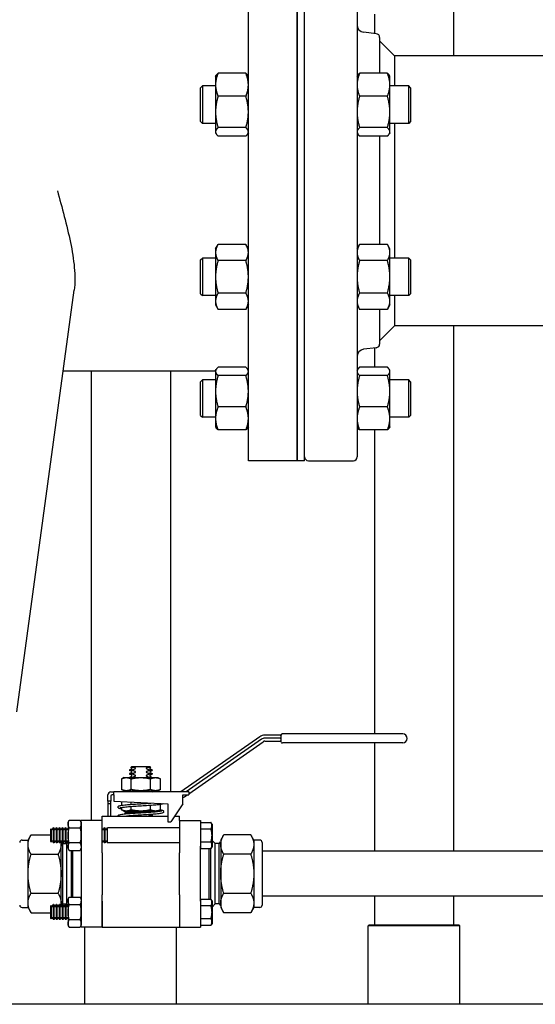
# Paper-space layout 'SHEET_3' of a CAD drawing. Header units: inches. Extents: x 3 to 360, y 8 to 227.
# Tile 96 of 117: x 214.54 to 223.13, y 154.83 to 171.24. Entities that reach past the tile are written whole.
import ezdxf

# ---------------------------------------------------------------- set-up
doc = ezdxf.new("R2010")
doc.units = ezdxf.units.IN
doc.header["$LTSCALE"] = 10.666667
doc.header["$MEASUREMENT"] = 0
doc.layers.get('0').update_dxf_attribs({"lineweight": 25})

psp = doc.layouts.new('SHEET_3')

# ---------------------------------------------------------------- linework, layer by layer
for p, q in [((221.77, 174.182), (221.77, 170.64)), ((218.349, 163.89), (218.349, 172.89)), ((219.161, 172.89), (219.161, 163.89)), ((219.161, 163.89), (219.161, 172.89)), ((219.286, 163.89), (219.286, 172.89)), ((220.161, 172.827), (220.161, 163.952)), ((220.45, 171.331), (220.45, 171.01)), ((220.481, 171.007), (220.271, 171.032)), ((220.536, 170.945), (220.536, 170.348)), ((220.786, 170.64), (220.536, 170.89)), ((223.499, 170.64), (220.786, 170.64)), ((220.786, 170.64), (220.786, 170.137)), ((217.802, 170.293), (217.811, 170.31)), ((217.802, 170.293), (217.802, 170.156)), ((218.307, 170.348), (217.844, 170.348)), ((218.349, 170.293), (218.339, 170.31)), ((220.161, 170.293), (220.171, 170.31)), ((220.666, 170.348), (220.203, 170.348)), ((220.708, 170.293), (220.699, 170.31)), ((220.708, 170.156), (220.708, 170.293)), ((217.552, 170.106), (217.583, 170.137)), ((217.552, 169.543), (217.552, 170.106)), ((217.583, 170.137), (217.583, 169.512)), ((217.802, 170.137), (217.583, 170.137)), ((217.802, 170.156), (217.802, 169.703)), ((220.708, 169.703), (220.708, 170.156)), ((221.021, 170.137), (220.708, 170.137)), ((221.021, 169.512), (221.021, 170.137)), ((221.052, 170.106), (221.021, 170.137)), ((221.052, 170.106), (221.052, 169.543)), ((218.307, 169.965), (217.844, 169.965)), ((220.666, 169.965), (220.203, 169.965)), ((217.802, 169.703), (217.802, 169.372)), ((220.708, 169.372), (220.708, 169.703)), ((217.552, 169.543), (217.583, 169.512)), ((217.802, 169.512), (217.583, 169.512)), ((218.307, 169.442), (217.844, 169.442)), ((220.666, 169.442), (220.203, 169.442)), ((221.021, 169.512), (220.708, 169.512)), ((220.786, 169.512), (220.786, 168.39)), ((221.052, 169.543), (221.021, 169.512)), ((217.802, 169.372), (217.802, 169.356)), ((217.802, 169.356), (217.811, 169.339)), ((218.307, 169.302), (217.844, 169.302)), ((218.349, 169.356), (218.339, 169.339)), ((220.161, 169.356), (220.171, 169.339)), ((220.666, 169.302), (220.203, 169.302)), ((220.536, 169.302), (220.536, 167.496)), ((220.708, 169.356), (220.699, 169.339)), ((220.708, 169.356), (220.708, 169.372)), ((220.786, 168.39), (220.786, 167.267)), ((217.802, 167.423), (217.844, 167.496)), ((218.307, 167.496), (217.844, 167.496)), ((218.349, 167.423), (218.307, 167.496)), ((220.161, 167.423), (220.203, 167.496)), ((220.666, 167.496), (220.203, 167.496)), ((220.708, 167.423), (220.666, 167.496)), ((217.552, 167.236), (217.583, 167.267)), ((217.583, 167.267), (217.583, 166.642)), ((217.802, 167.267), (217.583, 167.267)), ((217.802, 167.423), (217.802, 167.361)), ((217.802, 167.361), (217.802, 166.955)), ((220.708, 167.361), (220.708, 167.423)), ((220.708, 166.955), (220.708, 167.361)), ((221.021, 167.267), (220.708, 167.267)), ((221.021, 166.642), (221.021, 167.267)), ((221.052, 167.236), (221.021, 167.267)), ((217.552, 166.673), (217.552, 167.236)), ((218.307, 167.225), (217.844, 167.225)), ((220.666, 167.225), (220.203, 167.225)), ((221.052, 167.236), (221.052, 166.673)), ((217.802, 166.955), (217.802, 166.549)), ((220.708, 166.549), (220.708, 166.955)), ((214.492, 159.701), (215.445, 166.731)), ((217.552, 166.673), (217.583, 166.642)), ((217.802, 166.642), (217.583, 166.642)), ((218.307, 166.684), (217.844, 166.684)), ((220.666, 166.684), (220.203, 166.684)), ((221.021, 166.642), (220.708, 166.642)), ((220.786, 166.642), (220.786, 166.14)), ((221.052, 166.673), (221.021, 166.642)), ((217.802, 166.549), (217.802, 166.486)), ((217.802, 166.486), (217.844, 166.413)), ((218.349, 166.486), (218.307, 166.413)), ((220.161, 166.486), (220.203, 166.413)), ((220.708, 166.486), (220.666, 166.413)), ((220.708, 166.486), (220.708, 166.549)), ((218.307, 166.413), (217.844, 166.413)), ((220.666, 166.413), (220.203, 166.413)), ((220.536, 166.413), (220.536, 165.835)), ((220.786, 166.14), (220.536, 165.89)), ((223.598, 166.14), (220.786, 166.14)), ((221.77, 166.14), (221.77, 157.379)), ((220.481, 165.773), (220.271, 165.747)), ((220.45, 165.769), (220.45, 165.448)), ((215.263, 165.39), (217.802, 165.39)), ((215.729, 165.39), (215.729, 157.894)), ((217.049, 165.39), (217.049, 158.368)), ((217.802, 165.394), (217.811, 165.41)), ((217.802, 165.394), (217.802, 165.378)), ((217.802, 165.378), (217.802, 165.046)), ((218.307, 165.448), (217.844, 165.448)), ((218.307, 165.308), (217.844, 165.308)), ((218.349, 165.394), (218.339, 165.41)), ((220.161, 165.394), (220.171, 165.41)), ((220.666, 165.448), (220.203, 165.448)), ((220.666, 165.308), (220.203, 165.308)), ((220.708, 165.394), (220.699, 165.41)), ((220.708, 165.378), (220.708, 165.394)), ((220.708, 165.046), (220.708, 165.378)), ((217.552, 165.206), (217.583, 165.238)), ((217.552, 164.644), (217.552, 165.206)), ((217.583, 165.238), (217.583, 164.613)), ((217.802, 165.238), (217.583, 165.238)), ((221.021, 165.238), (220.708, 165.238)), ((221.021, 164.613), (221.021, 165.238)), ((221.052, 165.206), (221.021, 165.238)), ((221.052, 165.206), (221.052, 164.644)), ((217.802, 165.046), (217.802, 164.594)), ((220.708, 164.594), (220.708, 165.046)), ((217.552, 164.644), (217.583, 164.613)), ((218.307, 164.785), (217.844, 164.785)), ((220.666, 164.785), (220.203, 164.785)), ((221.052, 164.644), (221.021, 164.613)), ((217.802, 164.613), (217.583, 164.613)), ((217.802, 164.594), (217.802, 164.456)), ((221.021, 164.613), (220.708, 164.613)), ((220.708, 164.456), (220.708, 164.594)), ((217.802, 164.456), (217.811, 164.44)), ((218.307, 164.402), (217.844, 164.402)), ((218.349, 164.456), (218.339, 164.44)), ((220.161, 164.456), (220.171, 164.44)), ((220.666, 164.402), (220.203, 164.402)), ((220.45, 164.402), (220.45, 159.334)), ((220.708, 164.456), (220.699, 164.44)), ((219.161, 163.89), (218.349, 163.89)), ((219.286, 163.89), (219.161, 163.89)), ((219.349, 163.89), (220.099, 163.89)), ((218.538, 159.287), (217.226, 158.368)), ((218.567, 159.246), (217.313, 158.368)), ((218.878, 159.314), (218.624, 159.314)), ((218.878, 159.264), (218.624, 159.264)), ((218.898, 159.205), (218.898, 159.314)), ((220.923, 159.334), (218.918, 159.334)), ((217.358, 158.338), (218.596, 159.205)), ((218.624, 159.214), (218.878, 159.214)), ((220.923, 159.184), (218.917, 159.184)), ((220.45, 159.184), (220.45, 157.379)), ((216.404, 158.755), (216.37, 158.735)), ((216.37, 158.735), (216.414, 158.735)), ((216.37, 158.735), (216.37, 158.727)), ((216.408, 158.794), (216.392, 158.777)), ((216.443, 158.777), (216.392, 158.777)), ((216.404, 158.77), (216.392, 158.777)), ((216.408, 158.794), (216.469, 158.794)), ((216.414, 158.727), (216.414, 158.735)), ((216.469, 158.794), (216.646, 158.794)), ((216.646, 158.794), (216.707, 158.794)), ((216.723, 158.777), (216.672, 158.777)), ((216.702, 158.735), (216.702, 158.727)), ((216.702, 158.735), (216.745, 158.735)), ((216.707, 158.794), (216.723, 158.777)), ((216.711, 158.77), (216.723, 158.777)), ((216.711, 158.755), (216.745, 158.735)), ((216.745, 158.735), (216.745, 158.727)), ((216.276, 158.607), (216.232, 158.586)), ((216.232, 158.586), (216.232, 158.408)), ((216.276, 158.607), (216.839, 158.607)), ((216.414, 158.727), (216.37, 158.727)), ((216.404, 158.708), (216.37, 158.727)), ((216.404, 158.692), (216.37, 158.673)), ((216.37, 158.673), (216.414, 158.673)), ((216.37, 158.673), (216.37, 158.665)), ((216.414, 158.665), (216.37, 158.665)), ((216.404, 158.645), (216.37, 158.665)), ((216.404, 158.63), (216.37, 158.61)), ((216.37, 158.61), (216.414, 158.61)), ((216.37, 158.61), (216.37, 158.607)), ((216.395, 158.408), (216.395, 158.586)), ((216.414, 158.665), (216.414, 158.673)), ((216.414, 158.607), (216.414, 158.61)), ((216.745, 158.727), (216.702, 158.727)), ((216.702, 158.673), (216.702, 158.665)), ((216.702, 158.673), (216.745, 158.673)), ((216.745, 158.665), (216.702, 158.665)), ((216.702, 158.61), (216.702, 158.607)), ((216.702, 158.61), (216.745, 158.61)), ((216.711, 158.708), (216.745, 158.727)), ((216.711, 158.692), (216.745, 158.673)), ((216.711, 158.645), (216.745, 158.665)), ((216.711, 158.63), (216.745, 158.61)), ((216.72, 158.408), (216.72, 158.586)), ((216.745, 158.673), (216.745, 158.665)), ((216.745, 158.61), (216.745, 158.607)), ((216.839, 158.607), (216.883, 158.586)), ((216.883, 158.408), (216.883, 158.586)), ((216.276, 158.388), (216.232, 158.408)), ((216.839, 158.388), (216.883, 158.408)), ((216.008, 158.215), (216.008, 158.318)), ((216.058, 158.368), (216.108, 158.368)), ((216.058, 158.298), (216.058, 158.215)), ((216.108, 158.318), (216.078, 158.318)), ((216.108, 158.318), (216.108, 158.368)), ((217.358, 158.368), (216.108, 158.368)), ((216.108, 158.318), (216.108, 158.215)), ((216.276, 158.388), (216.839, 158.388)), ((216.288, 158.378), (216.288, 158.388)), ((216.828, 158.378), (216.288, 158.378)), ((216.358, 158.368), (216.288, 158.378)), ((216.758, 158.368), (216.828, 158.378)), ((216.828, 158.378), (216.828, 158.388)), ((217.258, 158.168), (217.258, 158.318)), ((217.258, 158.318), (217.358, 158.318)), ((217.283, 158.286), (217.329, 158.318)), ((217.358, 158.368), (217.358, 158.318)), ((216.008, 158.215), (216.008, 158.168)), ((216.058, 158.215), (216.008, 158.215)), ((216.008, 158.168), (216.008, 157.964)), ((216.058, 158.168), (216.008, 158.168)), ((216.058, 158.168), (216.058, 158.215)), ((216.058, 157.964), (216.058, 158.168)), ((216.108, 158.215), (217.008, 158.168)), ((216.232, 158.209), (216.232, 158.145)), ((216.232, 158.104), (216.232, 158.069)), ((216.395, 158.16), (216.395, 158.2)), ((216.395, 158.069), (216.395, 158.12)), ((216.72, 158.182), (216.72, 158.183)), ((216.72, 158.069), (216.72, 158.142)), ((216.883, 158.069), (216.883, 158.158)), ((217.008, 158.168), (217.008, 157.868)), ((217.258, 158.168), (217.058, 157.868)), ((215.913, 157.964), (217.008, 157.964)), ((215.913, 157.894), (215.913, 157.964)), ((216.276, 158.049), (216.232, 158.069)), ((216.276, 158.049), (216.839, 158.049)), ((216.288, 158.039), (216.288, 158.049)), ((216.798, 158.039), (216.288, 158.039)), ((216.358, 158.029), (216.288, 158.039)), ((216.358, 158.029), (216.288, 158.019)), ((216.288, 158.019), (216.52, 158.019)), ((216.288, 158.019), (216.288, 158.009)), ((216.288, 158.009), (216.377, 158.009)), ((216.358, 158.029), (216.669, 158.029)), ((216.669, 158.029), (216.358, 158.029)), ((216.394, 157.964), (216.384, 157.969)), ((216.702, 157.985), (216.745, 157.985)), ((216.702, 157.985), (216.702, 157.977)), ((216.745, 157.977), (216.702, 157.977)), ((216.722, 157.964), (216.745, 157.977)), ((216.731, 157.993), (216.745, 157.985)), ((216.745, 157.985), (216.745, 157.977)), ((216.828, 158.042), (216.828, 158.049)), ((216.839, 158.049), (216.883, 158.069)), ((217.122, 157.964), (217.203, 157.964)), ((217.203, 157.894), (217.203, 157.964)), ((215.053, 157.744), (215.064, 157.755)), ((215.053, 157.744), (215.053, 157.544)), ((215.064, 157.755), (215.064, 157.533)), ((215.071, 157.742), (215.064, 157.755)), ((215.084, 157.742), (215.099, 157.769)), ((215.099, 157.519), (215.099, 157.769)), ((215.106, 157.769), (215.099, 157.769)), ((215.106, 157.769), (215.106, 157.519)), ((215.121, 157.742), (215.106, 157.769)), ((215.134, 157.742), (215.149, 157.769)), ((215.149, 157.519), (215.149, 157.769)), ((215.156, 157.769), (215.149, 157.769)), ((215.156, 157.769), (215.156, 157.519)), ((215.171, 157.742), (215.156, 157.769)), ((215.184, 157.742), (215.199, 157.769)), ((215.199, 157.519), (215.199, 157.769)), ((215.206, 157.769), (215.199, 157.769)), ((215.206, 157.769), (215.206, 157.519)), ((215.221, 157.742), (215.206, 157.769)), ((215.234, 157.742), (215.249, 157.769)), ((215.249, 157.519), (215.249, 157.769)), ((215.256, 157.769), (215.249, 157.769)), ((215.256, 157.769), (215.256, 157.519)), ((215.271, 157.742), (215.256, 157.769)), ((215.284, 157.742), (215.299, 157.769)), ((215.299, 157.519), (215.299, 157.769)), ((215.306, 157.769), (215.299, 157.769)), ((215.306, 157.769), (215.306, 157.519)), ((215.321, 157.742), (215.306, 157.769)), ((215.334, 157.742), (215.344, 157.759)), ((215.344, 157.862), (215.363, 157.896)), ((215.344, 157.862), (215.344, 157.425)), ((215.363, 157.896), (215.543, 157.896)), ((215.363, 157.77), (215.543, 157.77)), ((215.563, 157.862), (215.543, 157.896)), ((215.563, 157.462), (215.563, 157.894)), ((215.913, 157.894), (215.563, 157.894)), ((215.563, 157.862), (215.563, 157.425)), ((215.563, 157.757), (215.563, 157.757)), ((215.913, 157.462), (215.913, 157.894)), ((215.921, 157.742), (215.913, 157.757)), ((215.934, 157.742), (215.949, 157.769)), ((215.949, 157.519), (215.949, 157.769)), ((215.956, 157.769), (215.949, 157.769)), ((215.956, 157.769), (215.956, 157.519)), ((215.971, 157.742), (215.956, 157.769)), ((215.984, 157.742), (215.999, 157.769)), ((215.999, 157.519), (215.999, 157.769)), ((217.203, 157.769), (215.999, 157.769)), ((217.008, 157.868), (217.058, 157.868)), ((217.203, 157.894), (217.203, 157.462)), ((217.203, 157.894), (217.553, 157.894)), ((217.553, 157.894), (217.553, 157.462)), ((217.553, 157.86), (217.726, 157.86)), ((217.553, 157.86), (217.553, 157.752)), ((217.553, 157.769), (217.553, 157.769)), ((217.553, 157.752), (217.726, 157.752)), ((217.553, 157.752), (217.553, 157.535)), ((217.743, 157.831), (217.726, 157.86)), ((217.743, 157.831), (217.743, 157.644)), ((214.676, 157.566), (214.726, 157.653)), ((214.726, 157.653), (215.053, 157.653)), ((217.743, 157.644), (217.743, 157.456)), ((217.888, 157.566), (217.938, 157.653)), ((218.389, 157.653), (217.938, 157.653)), ((218.44, 157.566), (218.389, 157.653)), ((214.578, 157.566), (214.676, 157.566)), ((214.676, 157.491), (214.676, 157.566)), ((214.676, 157.004), (214.676, 157.491)), ((215.053, 157.544), (215.064, 157.533)), ((215.071, 157.546), (215.064, 157.533)), ((215.084, 157.546), (215.099, 157.519)), ((215.106, 157.519), (215.099, 157.519)), ((215.121, 157.546), (215.106, 157.519)), ((215.134, 157.546), (215.149, 157.519)), ((215.156, 157.519), (215.149, 157.519)), ((215.171, 157.546), (215.156, 157.519)), ((215.184, 157.546), (215.199, 157.519)), ((215.206, 157.519), (215.199, 157.519)), ((215.221, 157.546), (215.206, 157.519)), ((215.228, 157.491), (215.228, 157.549)), ((215.228, 157.004), (215.228, 157.491)), ((215.251, 157.505), (215.233, 157.535)), ((215.234, 157.546), (215.249, 157.519)), ((215.256, 157.519), (215.249, 157.519)), ((215.251, 157.505), (215.251, 156.503)), ((215.251, 157.505), (215.257, 157.505)), ((215.271, 157.546), (215.256, 157.519)), ((215.257, 157.505), (215.259, 157.506)), ((215.257, 156.503), (215.257, 157.505)), ((215.259, 156.501), (215.259, 157.506)), ((215.259, 157.506), (215.319, 157.506)), ((215.284, 157.546), (215.299, 157.519)), ((215.306, 157.519), (215.299, 157.519)), ((215.321, 157.546), (215.306, 157.519)), ((215.319, 157.506), (215.343, 157.53)), ((215.319, 157.506), (215.319, 156.501)), ((215.334, 157.546), (215.344, 157.529)), ((215.344, 157.425), (215.363, 157.391)), ((215.543, 157.517), (215.363, 157.517)), ((215.563, 157.425), (215.543, 157.391)), ((215.563, 157.531), (215.563, 157.531)), ((215.563, 157.462), (215.563, 157.353)), ((215.921, 157.546), (215.913, 157.531)), ((215.913, 157.353), (215.913, 157.462)), ((215.934, 157.546), (215.949, 157.519)), ((215.956, 157.519), (215.949, 157.519)), ((215.971, 157.546), (215.956, 157.519)), ((215.984, 157.546), (215.999, 157.519)), ((217.203, 157.519), (215.999, 157.519)), ((217.203, 157.462), (217.203, 157.353)), ((217.553, 157.535), (217.726, 157.535)), ((217.553, 157.535), (217.553, 157.427)), ((217.553, 157.519), (217.553, 157.519)), ((217.553, 157.353), (217.553, 157.462)), ((217.553, 157.427), (217.726, 157.427)), ((217.696, 156.58), (217.696, 157.427)), ((217.716, 157.427), (217.716, 156.58)), ((217.743, 157.456), (217.726, 157.427)), ((217.796, 157.506), (217.743, 157.56)), ((217.796, 156.501), (217.796, 157.506)), ((217.857, 157.506), (217.796, 157.506)), ((217.857, 157.506), (217.857, 156.501)), ((217.858, 157.505), (217.857, 157.506)), ((217.858, 157.505), (217.858, 156.503)), ((217.865, 157.505), (217.858, 157.505)), ((217.865, 157.505), (217.882, 157.535)), ((217.865, 156.503), (217.865, 157.505)), ((217.888, 157.566), (217.888, 157.491)), ((217.888, 157.491), (217.888, 157.004)), ((218.44, 157.566), (218.44, 157.491)), ((218.538, 157.566), (218.44, 157.566)), ((218.44, 157.491), (218.44, 157.004)), ((218.578, 157.526), (218.578, 156.481)), ((214.726, 157.328), (215.177, 157.328)), ((215.363, 157.391), (215.543, 157.391)), ((215.399, 156.616), (215.399, 157.391)), ((215.419, 157.391), (215.419, 156.616)), ((215.563, 157.353), (215.563, 156.654)), ((215.913, 157.353), (215.913, 156.654)), ((217.203, 156.654), (217.203, 157.353)), ((217.553, 156.654), (217.553, 157.353)), ((218.389, 157.328), (217.938, 157.328)), ((227.679, 157.379), (218.578, 157.379)), ((214.676, 156.517), (214.676, 157.004)), ((215.228, 156.517), (215.228, 157.004)), ((217.888, 157.004), (217.888, 156.517)), ((218.44, 157.004), (218.44, 156.517)), ((214.726, 156.679), (215.177, 156.679)), ((215.344, 156.582), (215.363, 156.616)), ((215.363, 156.616), (215.543, 156.616)), ((215.563, 156.582), (215.543, 156.616)), ((215.563, 156.654), (215.563, 156.545)), ((215.913, 156.545), (215.913, 156.654)), ((217.203, 156.654), (217.203, 156.545)), ((217.553, 156.545), (217.553, 156.654)), ((217.938, 156.679), (218.389, 156.679)), ((227.679, 156.629), (218.578, 156.629)), ((220.45, 156.629), (220.45, 156.151)), ((221.77, 156.629), (221.77, 156.151)), ((214.578, 156.441), (214.676, 156.441)), ((214.676, 156.441), (214.676, 156.517)), ((214.676, 156.441), (214.726, 156.354)), ((215.053, 156.464), (215.064, 156.475)), ((215.053, 156.464), (215.053, 156.264)), ((215.064, 156.475), (215.064, 156.253)), ((215.071, 156.462), (215.064, 156.475)), ((215.084, 156.462), (215.099, 156.489)), ((215.099, 156.239), (215.099, 156.489)), ((215.106, 156.489), (215.099, 156.489)), ((215.106, 156.489), (215.106, 156.239)), ((215.121, 156.462), (215.106, 156.489)), ((215.134, 156.462), (215.149, 156.489)), ((215.149, 156.239), (215.149, 156.489)), ((215.156, 156.489), (215.149, 156.489)), ((215.156, 156.489), (215.156, 156.239)), ((215.171, 156.462), (215.156, 156.489)), ((215.184, 156.462), (215.199, 156.489)), ((215.199, 156.239), (215.199, 156.489)), ((215.206, 156.489), (215.199, 156.489)), ((215.206, 156.489), (215.206, 156.239)), ((215.221, 156.462), (215.206, 156.489)), ((215.228, 156.458), (215.228, 156.517)), ((215.251, 156.503), (215.233, 156.472)), ((215.234, 156.462), (215.249, 156.489)), ((215.249, 156.239), (215.249, 156.489)), ((215.256, 156.489), (215.249, 156.489)), ((215.251, 156.503), (215.257, 156.503)), ((215.256, 156.489), (215.256, 156.239)), ((215.271, 156.462), (215.256, 156.489)), ((215.257, 156.503), (215.259, 156.501)), ((215.259, 156.501), (215.319, 156.501)), ((215.284, 156.462), (215.299, 156.489)), ((215.299, 156.239), (215.299, 156.489)), ((215.306, 156.489), (215.299, 156.489)), ((215.306, 156.489), (215.306, 156.239)), ((215.321, 156.462), (215.306, 156.489)), ((215.319, 156.501), (215.343, 156.477)), ((215.334, 156.462), (215.344, 156.479)), ((215.344, 156.582), (215.344, 156.145)), ((215.363, 156.49), (215.543, 156.49)), ((215.563, 156.582), (215.563, 156.145)), ((215.563, 156.114), (215.563, 156.545)), ((215.563, 156.477), (215.563, 156.477)), ((215.913, 156.545), (215.913, 156.114)), ((215.913, 156.114), (215.913, 156.545)), ((217.203, 156.545), (217.203, 156.114)), ((217.203, 156.545), (217.203, 156.114)), ((217.553, 156.58), (217.726, 156.58)), ((217.553, 156.58), (217.553, 156.472)), ((217.553, 156.545), (217.553, 156.114)), ((217.553, 156.489), (217.553, 156.489)), ((217.553, 156.472), (217.726, 156.472)), ((217.553, 156.472), (217.553, 156.255)), ((217.743, 156.551), (217.726, 156.58)), ((217.743, 156.551), (217.743, 156.364)), ((217.796, 156.501), (217.743, 156.447)), ((217.857, 156.501), (217.796, 156.501)), ((217.858, 156.503), (217.857, 156.501)), ((217.865, 156.503), (217.858, 156.503)), ((217.865, 156.503), (217.882, 156.472)), ((217.888, 156.517), (217.888, 156.441)), ((217.888, 156.441), (217.938, 156.354)), ((218.44, 156.441), (218.389, 156.354)), ((218.44, 156.517), (218.44, 156.441)), ((218.538, 156.441), (218.44, 156.441)), ((214.726, 156.354), (215.053, 156.354)), ((215.071, 156.266), (215.064, 156.253)), ((215.084, 156.266), (215.099, 156.239)), ((215.121, 156.266), (215.106, 156.239)), ((215.134, 156.266), (215.149, 156.239)), ((215.171, 156.266), (215.156, 156.239)), ((215.184, 156.266), (215.199, 156.239)), ((215.221, 156.266), (215.206, 156.239)), ((215.234, 156.266), (215.249, 156.239)), ((215.271, 156.266), (215.256, 156.239)), ((215.284, 156.266), (215.299, 156.239)), ((215.321, 156.266), (215.306, 156.239)), ((215.334, 156.266), (215.344, 156.249)), ((217.743, 156.364), (217.743, 156.176)), ((218.389, 156.354), (217.938, 156.354)), ((215.053, 156.264), (215.064, 156.253)), ((215.106, 156.239), (215.099, 156.239)), ((215.156, 156.239), (215.149, 156.239)), ((215.206, 156.239), (215.199, 156.239)), ((215.256, 156.239), (215.249, 156.239)), ((215.306, 156.239), (215.299, 156.239)), ((215.344, 156.145), (215.363, 156.111)), ((215.543, 156.237), (215.363, 156.237)), ((215.363, 156.111), (215.543, 156.111)), ((215.563, 156.145), (215.543, 156.111)), ((215.563, 156.251), (215.563, 156.251)), ((215.913, 156.114), (215.563, 156.114)), ((215.626, 154.827), (215.626, 156.114)), ((215.913, 156.114), (217.203, 156.114)), ((217.151, 154.827), (217.151, 156.114)), ((217.203, 156.114), (217.553, 156.114)), ((217.553, 156.255), (217.726, 156.255)), ((217.553, 156.255), (217.553, 156.147)), ((217.553, 156.239), (217.553, 156.239)), ((217.553, 156.147), (217.726, 156.147)), ((217.743, 156.176), (217.726, 156.147)), ((220.363, 156.151), (220.348, 156.136)), ((221.873, 156.136), (220.348, 156.136)), ((220.348, 154.827), (220.348, 156.136)), ((220.363, 156.151), (221.857, 156.151)), ((221.857, 156.151), (221.873, 156.136)), ((221.873, 154.827), (221.873, 156.136)), ((327.387, 154.827), (186.763, 154.827))]:
    psp.add_line(p, q)
for centre, radius, start, end in [((220.286, 171.156), 0.125, 180, 263), ((220.474, 170.945), 0.0625, 0, 83), ((220.474, 165.835), 0.0625, 277, 0), ((220.286, 165.623), 0.125, 97, 180), ((219.349, 163.952), 0.0625, 180, 270), ((220.099, 163.952), 0.0625, 270, 0), ((218.624, 159.164), 0.15, 90, 125), ((218.624, 159.164), 0.1, 90, 125), ((218.878, 159.334), 0.02, 270, 330), ((218.878, 159.284), 0.02, 270, 0), ((218.912, 159.314), 0.02, 90, 150), ((218.918, 159.314), 0.02, 90, 180), ((220.923, 159.259), 0.075, 270, 90), ((218.624, 159.164), 0.05, 90, 125), ((218.878, 159.194), 0.02, 14.4775, 90), ((218.916, 159.204), 0.02, 194.4775, 270), ((216.399, 158.762), 0.00902, 300, 60), ((216.716, 158.762), 0.00902, 120, 240), ((216.399, 158.7), 0.00902, 300, 60), ((216.399, 158.637), 0.00902, 300, 60), ((216.716, 158.7), 0.00902, 120, 240), ((216.716, 158.637), 0.00902, 120, 240), ((216.058, 158.318), 0.05, 90, 180), ((216.078, 158.298), 0.02, 90, 180), ((217.226, 158.368), 0.1, 288.3789, 305), ((215.078, 157.745), 0.00722, 210, 330), ((215.128, 157.745), 0.00722, 210, 330), ((215.178, 157.745), 0.00722, 210, 330), ((215.228, 157.745), 0.00722, 210, 330), ((215.278, 157.745), 0.00722, 210, 330), ((215.328, 157.745), 0.00722, 210, 330), ((215.928, 157.745), 0.00722, 210, 330), ((215.978, 157.745), 0.00722, 210, 330), ((214.578, 157.526), 0.04, 90, 180), ((215.078, 157.542), 0.00722, 30, 150), ((215.128, 157.542), 0.00722, 30, 150), ((215.178, 157.542), 0.00722, 30, 150), ((215.228, 157.542), 0.00722, 30, 150), ((215.23, 157.533), 0.00434, 30, 116.717), ((215.278, 157.542), 0.00722, 30, 150), ((215.328, 157.542), 0.00722, 30, 150), ((215.928, 157.542), 0.00722, 30, 150), ((215.978, 157.542), 0.00722, 30, 150), ((217.886, 157.533), 0.00434, 63.283, 150), ((218.538, 157.526), 0.04, 0, 90), ((214.578, 156.481), 0.04, 180, 270), ((215.078, 156.465), 0.00722, 210, 330), ((215.128, 156.465), 0.00722, 210, 330), ((215.178, 156.465), 0.00722, 210, 330), ((215.228, 156.465), 0.00722, 210, 330), ((215.23, 156.475), 0.00434, 243.283, 330), ((215.278, 156.465), 0.00722, 210, 330), ((215.328, 156.465), 0.00722, 210, 330), ((217.886, 156.475), 0.00434, 210, 296.717), ((218.538, 156.481), 0.04, 270, 0), ((215.078, 156.262), 0.00722, 30, 150), ((215.128, 156.262), 0.00722, 30, 150), ((215.178, 156.262), 0.00722, 30, 150), ((215.228, 156.262), 0.00722, 30, 150), ((215.278, 156.262), 0.00722, 30, 150), ((215.328, 156.262), 0.00722, 30, 150)]:
    psp.add_arc(centre, radius, start, end)
for points, weights in [([(217.844, 170.348), (217.802, 170.245), (217.802, 170.156)], [1.10906450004, 1.0930923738, 1]), ([(217.811, 170.31), (217.822, 170.328), (217.844, 170.348)], [1.07037081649, 1.10058521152, 1.10906450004]), ([(218.349, 170.156), (218.349, 170.245), (218.307, 170.348)], [1, 1.0930923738, 1.10906450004]), ([(218.307, 170.348), (218.329, 170.328), (218.339, 170.31)], [1.10906450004, 1.10058521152, 1.07037081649]), ([(220.203, 170.348), (220.161, 170.245), (220.161, 170.156)], [1.10906450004, 1.0930923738, 1]), ([(220.171, 170.31), (220.181, 170.328), (220.203, 170.348)], [1.07037081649, 1.10058521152, 1.10906450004]), ([(220.708, 170.156), (220.708, 170.245), (220.666, 170.348)], [1, 1.0930923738, 1.10906450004]), ([(220.666, 170.348), (220.688, 170.328), (220.699, 170.31)], [1.10906450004, 1.10058521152, 1.07037081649]), ([(217.802, 170.156), (217.802, 170.067), (217.844, 169.965)], [1, 1.0930923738, 1.10906450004]), ([(218.307, 169.965), (218.349, 170.067), (218.349, 170.156)], [1.10906450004, 1.0930923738, 1]), ([(220.161, 170.156), (220.161, 170.067), (220.203, 169.965)], [1, 1.0930923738, 1.10906450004]), ([(220.666, 169.965), (220.708, 170.067), (220.708, 170.156)], [1.10906450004, 1.0930923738, 1]), ([(217.844, 169.965), (217.802, 169.825), (217.802, 169.703)], [1.10906450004, 1.0930923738, 1]), ([(218.349, 169.703), (218.349, 169.825), (218.307, 169.965)], [1, 1.0930923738, 1.10906450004]), ([(220.203, 169.965), (220.161, 169.825), (220.161, 169.703)], [1.10906450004, 1.0930923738, 1]), ([(220.708, 169.703), (220.708, 169.825), (220.666, 169.965)], [1, 1.0930923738, 1.10906450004]), ([(217.802, 169.703), (217.802, 169.582), (217.844, 169.442)], [1, 1.0930923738, 1.10906450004]), ([(218.307, 169.442), (218.349, 169.582), (218.349, 169.703)], [1.10906450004, 1.0930923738, 1]), ([(220.161, 169.703), (220.161, 169.582), (220.203, 169.442)], [1, 1.0930923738, 1.10906450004]), ([(220.666, 169.442), (220.708, 169.582), (220.708, 169.703)], [1.10906450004, 1.0930923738, 1]), ([(217.844, 169.442), (217.802, 169.404), (217.802, 169.372)], [1.10906450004, 1.0930923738, 1]), ([(218.349, 169.372), (218.349, 169.404), (218.307, 169.442)], [1, 1.0930923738, 1.10906450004]), ([(220.203, 169.442), (220.161, 169.404), (220.161, 169.372)], [1.10906450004, 1.0930923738, 1]), ([(220.708, 169.372), (220.708, 169.404), (220.666, 169.442)], [1, 1.0930923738, 1.10906450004]), ([(217.802, 169.372), (217.802, 169.339), (217.844, 169.302)], [1, 1.0930923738, 1.10906450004]), ([(218.307, 169.302), (218.349, 169.339), (218.349, 169.372)], [1.10906450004, 1.0930923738, 1]), ([(220.161, 169.372), (220.161, 169.339), (220.203, 169.302)], [1, 1.0930923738, 1.10906450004]), ([(220.666, 169.302), (220.708, 169.339), (220.708, 169.372)], [1.10906450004, 1.0930923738, 1]), ([(217.844, 167.496), (217.802, 167.423), (217.802, 167.361)], [1.10906450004, 1.0930923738, 1]), ([(218.349, 167.361), (218.349, 167.423), (218.307, 167.496)], [1, 1.0930923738, 1.10906450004]), ([(220.203, 167.496), (220.161, 167.423), (220.161, 167.361)], [1.10906450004, 1.0930923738, 1]), ([(220.708, 167.361), (220.708, 167.423), (220.666, 167.496)], [1, 1.0930923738, 1.10906450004]), ([(217.802, 167.361), (217.802, 167.298), (217.844, 167.225)], [1, 1.0930923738, 1.10906450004]), ([(218.307, 167.225), (218.349, 167.298), (218.349, 167.361)], [1.10906450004, 1.0930923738, 1]), ([(220.161, 167.361), (220.161, 167.298), (220.203, 167.225)], [1, 1.0930923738, 1.10906450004]), ([(220.666, 167.225), (220.708, 167.298), (220.708, 167.361)], [1.10906450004, 1.0930923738, 1]), ([(217.844, 167.225), (217.802, 167.08), (217.802, 166.955)], [1.10906450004, 1.0930923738, 1]), ([(218.349, 166.955), (218.349, 167.08), (218.307, 167.225)], [1, 1.0930923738, 1.10906450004]), ([(220.203, 167.225), (220.161, 167.08), (220.161, 166.955)], [1.10906450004, 1.0930923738, 1]), ([(220.708, 166.955), (220.708, 167.08), (220.666, 167.225)], [1, 1.0930923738, 1.10906450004]), ([(217.802, 166.955), (217.802, 166.829), (217.844, 166.684)], [1, 1.0930923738, 1.10906450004]), ([(218.307, 166.684), (218.349, 166.829), (218.349, 166.955)], [1.10906450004, 1.0930923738, 1]), ([(220.161, 166.955), (220.161, 166.829), (220.203, 166.684)], [1, 1.0930923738, 1.10906450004]), ([(220.666, 166.684), (220.708, 166.829), (220.708, 166.955)], [1.10906450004, 1.0930923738, 1]), ([(217.844, 166.684), (217.802, 166.611), (217.802, 166.549)], [1.10906450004, 1.0930923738, 1]), ([(218.349, 166.549), (218.349, 166.611), (218.307, 166.684)], [1, 1.0930923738, 1.10906450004]), ([(220.203, 166.684), (220.161, 166.611), (220.161, 166.549)], [1.10906450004, 1.0930923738, 1]), ([(220.708, 166.549), (220.708, 166.611), (220.666, 166.684)], [1, 1.0930923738, 1.10906450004]), ([(217.802, 166.549), (217.802, 166.486), (217.844, 166.413)], [1, 1.0930923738, 1.10906450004]), ([(218.307, 166.413), (218.349, 166.486), (218.349, 166.549)], [1.10906450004, 1.0930923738, 1]), ([(220.161, 166.549), (220.161, 166.486), (220.203, 166.413)], [1, 1.0930923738, 1.10906450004]), ([(220.666, 166.413), (220.708, 166.486), (220.708, 166.549)], [1.10906450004, 1.0930923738, 1]), ([(217.844, 165.448), (217.802, 165.41), (217.802, 165.378)], [1.10906450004, 1.0930923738, 1]), ([(217.802, 165.378), (217.802, 165.345), (217.844, 165.308)], [1, 1.0930923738, 1.10906450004]), ([(217.844, 165.308), (217.802, 165.168), (217.802, 165.046)], [1.10906450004, 1.0930923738, 1]), ([(218.349, 165.378), (218.349, 165.41), (218.307, 165.448)], [1, 1.0930923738, 1.10906450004]), ([(218.307, 165.308), (218.349, 165.345), (218.349, 165.378)], [1.10906450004, 1.0930923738, 1]), ([(218.349, 165.046), (218.349, 165.168), (218.307, 165.308)], [1, 1.0930923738, 1.10906450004]), ([(220.203, 165.448), (220.161, 165.41), (220.161, 165.378)], [1.10906450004, 1.0930923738, 1]), ([(220.161, 165.378), (220.161, 165.345), (220.203, 165.308)], [1, 1.0930923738, 1.10906450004]), ([(220.203, 165.308), (220.161, 165.168), (220.161, 165.046)], [1.10906450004, 1.0930923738, 1]), ([(220.708, 165.378), (220.708, 165.41), (220.666, 165.448)], [1, 1.0930923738, 1.10906450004]), ([(220.666, 165.308), (220.708, 165.345), (220.708, 165.378)], [1.10906450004, 1.0930923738, 1]), ([(220.708, 165.046), (220.708, 165.168), (220.666, 165.308)], [1, 1.0930923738, 1.10906450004]), ([(217.802, 165.046), (217.802, 164.925), (217.844, 164.785)], [1, 1.0930923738, 1.10906450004]), ([(218.307, 164.785), (218.349, 164.925), (218.349, 165.046)], [1.10906450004, 1.0930923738, 1]), ([(220.161, 165.046), (220.161, 164.925), (220.203, 164.785)], [1, 1.0930923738, 1.10906450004]), ([(220.666, 164.785), (220.708, 164.925), (220.708, 165.046)], [1.10906450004, 1.0930923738, 1]), ([(217.844, 164.785), (217.802, 164.682), (217.802, 164.594)], [1.10906450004, 1.0930923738, 1]), ([(218.349, 164.594), (218.349, 164.682), (218.307, 164.785)], [1, 1.0930923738, 1.10906450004]), ([(220.203, 164.785), (220.161, 164.682), (220.161, 164.594)], [1.10906450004, 1.0930923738, 1]), ([(220.708, 164.594), (220.708, 164.682), (220.666, 164.785)], [1, 1.0930923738, 1.10906450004]), ([(217.802, 164.594), (217.802, 164.505), (217.844, 164.402)], [1, 1.0930923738, 1.10906450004]), ([(218.307, 164.402), (218.349, 164.505), (218.349, 164.594)], [1.10906450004, 1.0930923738, 1]), ([(220.161, 164.594), (220.161, 164.505), (220.203, 164.402)], [1, 1.0930923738, 1.10906450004]), ([(220.666, 164.402), (220.708, 164.505), (220.708, 164.594)], [1.10906450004, 1.0930923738, 1]), ([(217.844, 164.402), (217.822, 164.422), (217.811, 164.44)], [1.10906450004, 1.10058521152, 1.07037081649]), ([(218.339, 164.44), (218.329, 164.422), (218.307, 164.402)], [1.07037081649, 1.10058521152, 1.10906450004]), ([(220.203, 164.402), (220.181, 164.422), (220.171, 164.44)], [1.10906450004, 1.10058521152, 1.07037081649]), ([(220.699, 164.44), (220.688, 164.422), (220.666, 164.402)], [1.07037081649, 1.10058521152, 1.10906450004]), ([(216.414, 158.735), (216.44, 158.747), (216.462, 158.755)], [1, 1.01007919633, 1]), ([(216.443, 158.777), (216.457, 158.787), (216.469, 158.794)], [1, 1.00332978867, 1]), ([(216.462, 158.77), (216.453, 158.773), (216.443, 158.777)], [1, 1.00163308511, 1]), ([(216.646, 158.794), (216.658, 158.787), (216.672, 158.777)], [1, 1.00332978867, 1]), ([(216.672, 158.777), (216.662, 158.773), (216.654, 158.77)], [1, 1.00163308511, 1]), ([(216.654, 158.755), (216.675, 158.747), (216.702, 158.735)], [1, 1.01007919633, 1]), ([(216.232, 158.586), (216.314, 158.624), (216.395, 158.586)], [1, 1.15470053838, 1]), ([(216.395, 158.586), (216.558, 158.624), (216.72, 158.586)], [1, 1.15470053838, 1]), ([(216.462, 158.708), (216.44, 158.716), (216.414, 158.727)], [1, 1.01007919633, 1]), ([(216.414, 158.673), (216.44, 158.684), (216.462, 158.692)], [1, 1.01007919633, 1]), ([(216.462, 158.645), (216.44, 158.653), (216.414, 158.665)], [1, 1.01007919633, 1]), ([(216.414, 158.61), (216.44, 158.622), (216.462, 158.63)], [1, 1.01007919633, 1]), ([(216.702, 158.727), (216.675, 158.716), (216.654, 158.708)], [1, 1.01007919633, 1]), ([(216.654, 158.692), (216.675, 158.684), (216.702, 158.673)], [1, 1.01007919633, 1]), ([(216.702, 158.665), (216.675, 158.653), (216.654, 158.645)], [1, 1.01007919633, 1]), ([(216.654, 158.63), (216.675, 158.622), (216.702, 158.61)], [1, 1.01007919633, 1]), ([(216.72, 158.586), (216.801, 158.624), (216.883, 158.586)], [1, 1.15470053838, 1]), ([(216.395, 158.408), (216.314, 158.37), (216.232, 158.408)], [1, 1.15470053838, 1]), ([(216.72, 158.408), (216.558, 158.37), (216.395, 158.408)], [1, 1.15470053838, 1]), ([(216.883, 158.408), (216.801, 158.37), (216.72, 158.408)], [1, 1.15470053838, 1]), ([(216.395, 158.069), (216.314, 158.031), (216.232, 158.069)], [1, 1.15470053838, 1]), ([(216.72, 158.069), (216.558, 158.031), (216.395, 158.069)], [1, 1.15470053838, 1]), ([(216.425, 157.972), (216.436, 157.968), (216.446, 157.964)], [1.00351143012, 1.00587732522, 1.00458036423]), ([(216.669, 157.964), (216.684, 157.97), (216.702, 157.977)], [1.00458036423, 1.00656089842, 1]), ([(216.702, 157.985), (216.696, 157.988), (216.69, 157.99)], [1, 1.0022586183, 1.00350498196]), ([(216.883, 158.069), (216.801, 158.031), (216.72, 158.069)], [1, 1.15470053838, 1]), ([(215.363, 157.77), (215.327, 157.833), (215.363, 157.896)], [1, 1.15470053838, 1]), ([(215.363, 157.517), (215.327, 157.644), (215.363, 157.77)], [1, 1.15470053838, 1]), ([(215.543, 157.896), (215.579, 157.833), (215.543, 157.77)], [1, 1.15470053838, 1]), ([(215.543, 157.77), (215.579, 157.644), (215.543, 157.517)], [1, 1.15470053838, 1]), ([(217.726, 157.752), (217.757, 157.806), (217.726, 157.86)], [1, 1.15455095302, 1]), ([(217.743, 157.644), (217.743, 157.694), (217.726, 157.752)], [1, 1.03802697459, 1]), ([(214.676, 157.491), (214.676, 157.566), (214.726, 157.653)], [1, 1.0379548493, 1]), ([(217.726, 157.535), (217.743, 157.593), (217.743, 157.644)], [1, 1.03802697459, 1]), ([(217.888, 157.491), (217.888, 157.566), (217.938, 157.653)], [1, 1.0379548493, 1]), ([(218.389, 157.653), (218.44, 157.566), (218.44, 157.491)], [1, 1.0379548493, 1]), ([(214.726, 157.328), (214.676, 157.416), (214.676, 157.491)], [1, 1.0379548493, 1]), ([(215.228, 157.491), (215.228, 157.416), (215.177, 157.328)], [1, 1.0379548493, 1]), ([(215.221, 157.546), (215.228, 157.518), (215.228, 157.491)], [1.01734498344, 1.01341149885, 1]), ([(215.363, 157.391), (215.327, 157.454), (215.363, 157.517)], [1, 1.15470053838, 1]), ([(215.543, 157.517), (215.579, 157.454), (215.543, 157.391)], [1, 1.15470053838, 1]), ([(217.726, 157.427), (217.757, 157.481), (217.726, 157.535)], [1, 1.15455095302, 1]), ([(217.938, 157.328), (217.888, 157.416), (217.888, 157.491)], [1, 1.0379548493, 1]), ([(218.44, 157.491), (218.44, 157.416), (218.389, 157.328)], [1, 1.0379548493, 1]), ([(214.676, 157.004), (214.676, 157.154), (214.726, 157.328)], [1, 1.0379548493, 1]), ([(215.177, 157.328), (215.228, 157.154), (215.228, 157.004)], [1, 1.0379548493, 1]), ([(217.888, 157.004), (217.888, 157.154), (217.938, 157.328)], [1, 1.0379548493, 1]), ([(218.389, 157.328), (218.44, 157.154), (218.44, 157.004)], [1, 1.0379548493, 1]), ([(214.726, 156.679), (214.676, 156.853), (214.676, 157.004)], [1, 1.0379548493, 1]), ([(215.228, 157.004), (215.228, 156.853), (215.177, 156.679)], [1, 1.0379548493, 1]), ([(217.938, 156.679), (217.888, 156.853), (217.888, 157.004)], [1, 1.0379548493, 1]), ([(218.44, 157.004), (218.44, 156.853), (218.389, 156.679)], [1, 1.0379548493, 1]), ([(214.676, 156.517), (214.676, 156.592), (214.726, 156.679)], [1, 1.0379548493, 1]), ([(215.177, 156.679), (215.228, 156.592), (215.228, 156.517)], [1, 1.0379548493, 1]), ([(215.363, 156.49), (215.327, 156.553), (215.363, 156.616)], [1, 1.15470053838, 1]), ([(215.543, 156.616), (215.579, 156.553), (215.543, 156.49)], [1, 1.15470053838, 1]), ([(217.888, 156.517), (217.888, 156.592), (217.938, 156.679)], [1, 1.0379548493, 1]), ([(218.389, 156.679), (218.44, 156.592), (218.44, 156.517)], [1, 1.0379548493, 1]), ([(214.726, 156.354), (214.676, 156.441), (214.676, 156.517)], [1, 1.0379548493, 1]), ([(215.228, 156.517), (215.228, 156.489), (215.221, 156.462)], [1, 1.01341149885, 1.01734498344]), ([(215.363, 156.237), (215.327, 156.364), (215.363, 156.49)], [1, 1.15470053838, 1]), ([(215.543, 156.49), (215.579, 156.364), (215.543, 156.237)], [1, 1.15470053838, 1]), ([(217.726, 156.472), (217.757, 156.526), (217.726, 156.58)], [1, 1.15455095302, 1]), ([(217.743, 156.364), (217.743, 156.414), (217.726, 156.472)], [1, 1.03802697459, 1]), ([(217.938, 156.354), (217.888, 156.441), (217.888, 156.517)], [1, 1.0379548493, 1]), ([(218.44, 156.517), (218.44, 156.441), (218.389, 156.354)], [1, 1.0379548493, 1]), ([(217.726, 156.255), (217.743, 156.313), (217.743, 156.364)], [1, 1.03802697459, 1]), ([(215.363, 156.111), (215.327, 156.174), (215.363, 156.237)], [1, 1.15470053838, 1]), ([(215.543, 156.237), (215.579, 156.174), (215.543, 156.111)], [1, 1.15470053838, 1]), ([(217.726, 156.147), (217.757, 156.201), (217.726, 156.255)], [1, 1.15455095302, 1])]:
    psp.add_rational_spline(points, weights, degree=2)
for points, knots in [([(215.165, 168.39), (215.203, 168.252), (215.243, 168.108), (215.319, 167.818), (215.354, 167.672), (215.413, 167.386), (215.436, 167.245), (215.46, 166.977), (215.461, 166.85), (215.445, 166.731)], [0, 0, 0, 0, 1.09021, 1.09021, 2.18042, 2.18042, 3.27063, 3.27063, 4.36084, 4.36084, 4.36084, 4.36084]), ([(218.918, 159.334), (218.918, 159.334), (218.917, 159.334), (218.917, 159.334), (218.917, 159.334), (218.916, 159.334), (218.916, 159.334), (218.915, 159.334), (218.915, 159.334), (218.914, 159.334), (218.914, 159.334), (218.913, 159.334), (218.913, 159.334), (218.912, 159.334), (218.912, 159.334), (218.912, 159.334)], [0, 0, 0, 0, 0.00614319, 0.00614319, 0.01316399, 0.01316399, 0.01755198, 0.01755198, 0.01974598, 0.01974598, 0.02325638, 0.02325638, 0.02887301, 0.02887301, 0.03510396, 0.03510396, 0.03510396, 0.03510396]), ([(216.462, 158.755), (216.463, 158.755), (216.464, 158.756), (216.467, 158.757), (216.468, 158.759), (216.469, 158.76), (216.469, 158.762), (216.469, 158.763), (216.469, 158.765), (216.468, 158.766), (216.467, 158.768), (216.464, 158.769), (216.463, 158.77), (216.462, 158.77)], [0.02357812, 0.02357812, 0.02357812, 0.02357812, 0.02773112, 0.02773112, 0.03150508, 0.03150508, 0.03434188, 0.03434188, 0.03717867, 0.03717867, 0.04095263, 0.04095263, 0.04510564, 0.04510564, 0.04510564, 0.04510564]), ([(216.654, 158.77), (216.652, 158.77), (216.651, 158.769), (216.649, 158.768), (216.648, 158.766), (216.646, 158.765), (216.646, 158.763), (216.646, 158.762), (216.646, 158.76), (216.648, 158.759), (216.649, 158.757), (216.651, 158.756), (216.652, 158.755), (216.654, 158.755)], [0.02357812, 0.02357812, 0.02357812, 0.02357812, 0.02773112, 0.02773112, 0.03150508, 0.03150508, 0.03434188, 0.03434188, 0.03717867, 0.03717867, 0.04095263, 0.04095263, 0.04510564, 0.04510564, 0.04510564, 0.04510564]), ([(216.462, 158.692), (216.463, 158.693), (216.464, 158.693), (216.467, 158.695), (216.468, 158.696), (216.469, 158.698), (216.469, 158.699), (216.469, 158.701), (216.469, 158.702), (216.468, 158.704), (216.467, 158.705), (216.464, 158.707), (216.463, 158.707), (216.462, 158.708)], [0.02357812, 0.02357812, 0.02357812, 0.02357812, 0.02773112, 0.02773112, 0.03150508, 0.03150508, 0.03434188, 0.03434188, 0.03717867, 0.03717867, 0.04095263, 0.04095263, 0.04510564, 0.04510564, 0.04510564, 0.04510564]), ([(216.462, 158.63), (216.463, 158.63), (216.464, 158.631), (216.467, 158.632), (216.468, 158.634), (216.469, 158.635), (216.469, 158.637), (216.469, 158.638), (216.469, 158.64), (216.468, 158.641), (216.467, 158.643), (216.464, 158.644), (216.463, 158.645), (216.462, 158.645)], [0.02357812, 0.02357812, 0.02357812, 0.02357812, 0.02773112, 0.02773112, 0.03150508, 0.03150508, 0.03434188, 0.03434188, 0.03717867, 0.03717867, 0.04095263, 0.04095263, 0.04510564, 0.04510564, 0.04510564, 0.04510564]), ([(216.654, 158.708), (216.652, 158.707), (216.651, 158.707), (216.649, 158.705), (216.648, 158.704), (216.646, 158.702), (216.646, 158.701), (216.646, 158.699), (216.646, 158.698), (216.648, 158.696), (216.649, 158.695), (216.651, 158.693), (216.652, 158.693), (216.654, 158.692)], [0.02357812, 0.02357812, 0.02357812, 0.02357812, 0.02773112, 0.02773112, 0.03150508, 0.03150508, 0.03434188, 0.03434188, 0.03717867, 0.03717867, 0.04095263, 0.04095263, 0.04510564, 0.04510564, 0.04510564, 0.04510564]), ([(216.654, 158.645), (216.652, 158.645), (216.651, 158.644), (216.649, 158.643), (216.648, 158.641), (216.646, 158.64), (216.646, 158.638), (216.646, 158.637), (216.646, 158.635), (216.648, 158.634), (216.649, 158.632), (216.651, 158.631), (216.652, 158.63), (216.654, 158.63)], [0.02357812, 0.02357812, 0.02357812, 0.02357812, 0.02773112, 0.02773112, 0.03150508, 0.03150508, 0.03434188, 0.03434188, 0.03717867, 0.03717867, 0.04095263, 0.04095263, 0.04510564, 0.04510564, 0.04510564, 0.04510564]), ([(216.232, 158.083), (216.229, 158.084), (216.225, 158.084), (216.214, 158.086), (216.207, 158.087), (216.198, 158.09), (216.195, 158.091), (216.189, 158.094), (216.186, 158.096), (216.181, 158.102), (216.179, 158.105), (216.177, 158.112), (216.177, 158.116), (216.179, 158.122), (216.18, 158.125), (216.183, 158.129), (216.185, 158.13), (216.189, 158.134), (216.191, 158.135), (216.199, 158.138), (216.204, 158.139), (216.228, 158.144), (216.254, 158.148), (216.316, 158.154), (216.35, 158.157), (216.42, 158.162), (216.458, 158.165), (216.516, 158.168), (216.537, 158.17), (216.596, 158.174), (216.636, 158.176), (216.69, 158.18), (216.707, 158.181), (216.724, 158.183)], [5.349665, 5.349665, 5.349665, 5.349665, 5.41203, 5.41203, 5.564908, 5.564908, 5.660353, 5.660353, 5.732299, 5.732299, 5.774733, 5.774733, 5.815743, 5.815743, 5.85206, 5.85206, 5.892265, 5.892265, 5.951096, 5.951096, 6.101471, 6.101471, 6.491373, 6.491373, 6.804988, 6.804988, 7.100734, 7.100734, 7.258604, 7.258604, 7.554508, 7.554508, 7.696228, 7.696228, 7.696228, 7.696228]), ([(216.93, 158.172), (216.929, 158.171), (216.929, 158.171), (216.926, 158.169), (216.924, 158.168), (216.917, 158.165), (216.912, 158.163), (216.889, 158.158), (216.864, 158.155), (216.803, 158.149), (216.77, 158.146), (216.7, 158.141), (216.662, 158.138), (216.586, 158.133), (216.547, 158.131), (216.471, 158.125), (216.434, 158.123), (216.365, 158.118), (216.333, 158.115), (216.279, 158.11), (216.256, 158.108), (216.232, 158.104), (216.225, 158.103), (216.215, 158.101), (216.211, 158.1), (216.21, 158.099), (216.21, 158.099), (216.21, 158.099)], [2.372331, 2.372331, 2.372331, 2.372331, 2.381817, 2.381817, 2.439574, 2.439574, 2.583814, 2.583814, 2.966979, 2.966979, 3.283204, 3.283204, 3.579264, 3.579264, 3.87301, 3.87301, 4.165162, 4.165162, 4.457007, 4.457007, 4.746727, 4.746727, 4.886386, 4.886386, 5.016181, 5.016181, 5.046427, 5.046427, 5.046427, 5.046427]), ([(216.178, 157.964), (216.178, 157.967), (216.178, 157.971), (216.181, 157.976), (216.183, 157.978), (216.186, 157.981), (216.188, 157.983), (216.193, 157.986), (216.196, 157.987), (216.208, 157.991), (216.221, 157.993), (216.261, 157.999), (216.293, 158.002), (216.362, 158.008), (216.397, 158.01), (216.473, 158.016), (216.516, 158.018), (216.596, 158.024), (216.635, 158.026), (216.707, 158.031), (216.742, 158.034), (216.803, 158.039), (216.83, 158.042), (216.872, 158.047), (216.889, 158.049), (216.902, 158.052), (216.905, 158.053), (216.905, 158.053), (216.905, 158.053), (216.905, 158.053)], [0, 0, 0, 0, 0.039233, 0.039233, 0.076112, 0.076112, 0.122455, 0.122455, 0.209656, 0.209656, 0.472297, 0.472297, 0.844274, 0.844274, 1.142758, 1.142758, 1.462423, 1.462423, 1.754596, 1.754596, 2.046744, 2.046744, 2.337178, 2.337178, 2.624161, 2.624161, 2.754999, 2.754999, 2.758625, 2.758625, 2.758625, 2.758625]), ([(216.883, 158.07), (216.893, 158.068), (216.901, 158.067), (216.915, 158.063), (216.92, 158.062), (216.928, 158.057), (216.931, 158.055), (216.935, 158.05), (216.936, 158.048), (216.938, 158.041), (216.938, 158.038), (216.936, 158.031), (216.935, 158.028), (216.932, 158.024), (216.93, 158.022), (216.926, 158.019), (216.924, 158.018), (216.917, 158.015), (216.912, 158.014), (216.89, 158.009), (216.866, 158.005), (216.806, 157.999), (216.773, 157.996), (216.703, 157.991), (216.666, 157.989), (216.59, 157.983), (216.551, 157.981), (216.475, 157.976), (216.437, 157.973), (216.372, 157.968), (216.342, 157.966), (216.317, 157.964)], [7.637872, 7.637872, 7.637872, 7.637872, 7.802824, 7.802824, 7.964561, 7.964561, 8.025005, 8.025005, 8.059404, 8.059404, 8.100803, 8.100803, 8.137251, 8.137251, 8.177262, 8.177262, 8.23473, 8.23473, 8.376793, 8.376793, 8.752285, 8.752285, 9.069854, 9.069854, 9.365827, 9.365827, 9.659909, 9.659909, 9.952609, 9.952609, 10.215285, 10.215285, 10.215285, 10.215285])]:
    psp.add_open_spline(points, degree=3, knots=knots)
psp.add_open_spline([(218.916, 159.184), (218.916, 159.184), (218.917, 159.184), (218.917, 159.184)], degree=3)

doc.saveas('drawing.dxf')
